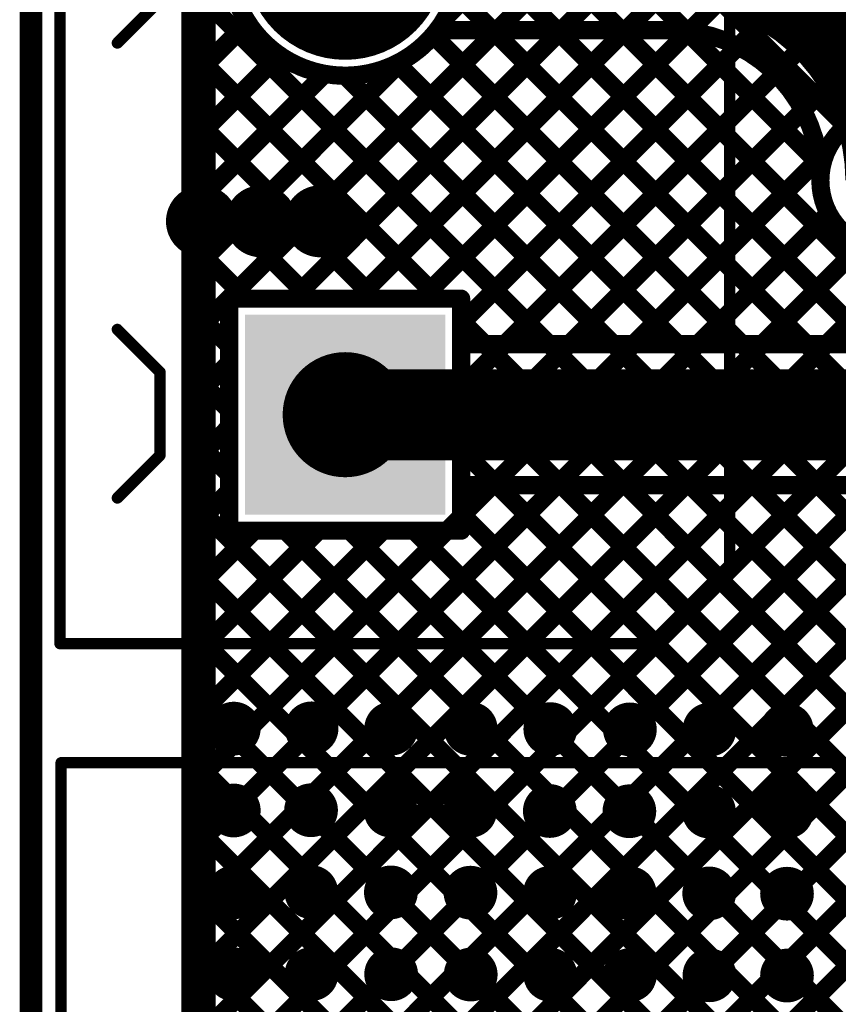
# Model space of a CAD drawing. Header units: millimetres. Extents: x 3.06 to 5.82, y 1.29 to 3.84.
# Tile 11 of 244: x 3.06 to 3.42, y 2.36 to 2.79. Entities that reach past the tile are written whole.
import ezdxf

# ---------------------------------------------------------------- set-up
doc = ezdxf.new("R2010")
doc.units = ezdxf.units.MM
doc.header["$MEASUREMENT"] = 0
for name, color, linetype in [('BottomLayer', 5, 'Continuous'), ('BottomSolder', 6, 'Continuous'), ('Mechanical13', 56, 'Continuous'), ('MultiLayer', 9, 'Continuous'), ('PadHoleLayer', 156, 'Continuous'), ('TopLayer', 1, 'Continuous'), ('TopOverlay', 2, 'Continuous'), ('TopSolder', 216, 'Continuous'), ('ViaHoleLayer', 16, 'Continuous')]:
    doc.layers.add(name, color=color, linetype=linetype)

# ---------------------------------------------------------------- blocks, each defined once
blk = doc.blocks.new('SMD_H______8')
at = {"layer": 'TopOverlay', "const_width": 0.005}
for points in [[(0.452, 0.661), (-0.477, 0.661)], [(0.452, 0.661), (0.452, 0.056)]]:
    blk.add_lwpolyline(points, dxfattribs=at)
at = {"layer": 'TopOverlay', "const_width": 0.0025}
blk.add_lwpolyline([(0.45075, 0.661, 1), (0.45325, 0.661, 1)], format="xyb", close=True, dxfattribs=at)
blk.add_lwpolyline([(0.45075, 0.661, 1), (0.45325, 0.661, 1)], format="xyb", close=True, dxfattribs=at)
blk = doc.blocks.new('T________B_____2P_66')
at = {"layer": 'BottomLayer', "const_width": 0.04}
blk.add_lwpolyline([(0.18, 0, 1), (0.22, 0, 1)], format="xyb", close=True, dxfattribs=at)
at = {"layer": 'BottomLayer'}
blk.add_solid([(-0.04, 0.04), (-0.04, -0.04), (0.04, 0.04), (0.04, -0.04)], dxfattribs=at)
at = {"layer": 'BottomSolder', "const_width": 0.044}
blk.add_lwpolyline([(0.178, 0, 1), (0.222, 0, 1)], format="xyb", close=True, dxfattribs=at)
at = {"layer": 'BottomSolder'}
blk.add_solid([(-0.044, 0.044), (-0.044, -0.044), (0.044, 0.044), (0.044, -0.044)], dxfattribs=at)
at = {"layer": 'MultiLayer', "const_width": 0.04}
blk.add_lwpolyline([(0.18, 0, 1), (0.22, 0, 1)], format="xyb", close=True, dxfattribs=at)
at = {"layer": 'MultiLayer'}
blk.add_solid([(-0.04, 0.04), (-0.04, -0.04), (0.04, 0.04), (0.04, -0.04)], dxfattribs=at)
at = {"layer": 'PadHoleLayer', "const_width": 0.0275}
for points in [[(-0.01375, 0, 1), (0.01375, 0, 1)], [(0.18625, 0, 1), (0.21375, 0, 1)]]:
    blk.add_lwpolyline(points, format="xyb", close=True, dxfattribs=at)
at = {"layer": 'TopLayer', "const_width": 0.04}
blk.add_lwpolyline([(0.18, 0, 1), (0.22, 0, 1)], format="xyb", close=True, dxfattribs=at)
at = {"layer": 'TopLayer'}
blk.add_solid([(-0.04, 0.04), (-0.04, -0.04), (0.04, 0.04), (0.04, -0.04)], dxfattribs=at)
at = {"layer": 'TopOverlay', "const_width": 0.005}
for points in [[(-0.10066, 0.12542), (-0.10066, -0.1384)], [(-0.10066, 0.12542), (0.29934, 0.12542)], [(0.29934, 0.12542), (0.29934, -0.1384)], [(-0.03661, 0.1002), (-0.01784, 0.08143)], [(0.03748, 0.1002), (0.01871, 0.08143)], [(0.16339, 0.1002), (0.18216, 0.08143)], [(0.23748, 0.1002), (0.21871, 0.08143)], [(-0.01784, 0.08143), (0.01871, 0.08143)], [(0.18216, 0.08143), (0.21871, 0.08143)], [(-0.10066, -0.1384), (-0.06992, -0.16914)], [(0.29934, -0.1384), (0.26861, -0.16914)], [(-0.06992, -0.16914), (0.26861, -0.16914)]]:
    blk.add_lwpolyline(points, dxfattribs=at)
at = {"layer": 'TopOverlay', "const_width": 0.0025}
for points in [[(-0.10191, 0.12542, 1), (-0.09941, 0.12542, 1)], [(-0.10191, 0.12542, 1), (-0.09941, 0.12542, 1)], [(0.29809, 0.12542, 1), (0.30059, 0.12542, 1)], [(0.29809, 0.12542, 1), (0.30059, 0.12542, 1)], [(-0.03786, 0.1002, 1), (-0.03536, 0.1002, 1)], [(0.03623, 0.1002, 1), (0.03873, 0.1002, 1)], [(0.16214, 0.1002, 1), (0.16464, 0.1002, 1)], [(0.23623, 0.1002, 1), (0.23873, 0.1002, 1)], [(-0.01909, 0.08143, 1), (-0.01659, 0.08143, 1)], [(-0.01909, 0.08143, 1), (-0.01659, 0.08143, 1)], [(0.01746, 0.08143, 1), (0.01996, 0.08143, 1)], [(0.01746, 0.08143, 1), (0.01996, 0.08143, 1)], [(0.18091, 0.08143, 1), (0.18341, 0.08143, 1)], [(0.18091, 0.08143, 1), (0.18341, 0.08143, 1)], [(0.21746, 0.08143, 1), (0.21996, 0.08143, 1)], [(0.21746, 0.08143, 1), (0.21996, 0.08143, 1)], [(-0.10191, -0.1384, 1), (-0.09941, -0.1384, 1)], [(-0.10191, -0.1384, 1), (-0.09941, -0.1384, 1)], [(0.29809, -0.1384, 1), (0.30059, -0.1384, 1)], [(0.29809, -0.1384, 1), (0.30059, -0.1384, 1)], [(-0.07117, -0.16914, 1), (-0.06867, -0.16914, 1)], [(-0.07117, -0.16914, 1), (-0.06867, -0.16914, 1)], [(0.26736, -0.16914, 1), (0.26986, -0.16914, 1)], [(0.26736, -0.16914, 1), (0.26986, -0.16914, 1)]]:
    blk.add_lwpolyline(points, format="xyb", close=True, dxfattribs=at)
at = {"layer": 'TopSolder', "const_width": 0.044}
blk.add_lwpolyline([(0.178, 0, 1), (0.222, 0, 1)], format="xyb", close=True, dxfattribs=at)
at = {"layer": 'TopSolder'}
blk.add_solid([(-0.044, 0.044), (-0.044, -0.044), (0.044, 0.044), (0.044, -0.044)], dxfattribs=at)

msp = doc.modelspace()

# ---------------------------------------------------------------- linework, layer by layer
at = {"layer": 'BottomLayer'}
for points, const_width in [([(3.133, 1.554), (3.133, 3.532)], 0.008), ([(3.24533, 2.79278), (3.79411, 3.34156)], 0.008), ([(3.133, 2.65217), (3.79406, 3.31322)], 0.008), ([(3.29954, 2.649), (3.944, 3.29346)], 0.008), ([(3.17812, 2.669), (3.79406, 3.28494)], 0.008), ([(3.252, 2.65803), (3.87586, 3.28189)], 0.008), ([(3.27125, 2.649), (3.90414, 3.28189)], 0.008), ([(3.2064, 2.669), (3.80015, 3.26275)], 0.008), ([(3.23468, 2.669), (3.81554, 3.24985)], 0.008), ([(3.133, 3.06126), (3.44226, 2.752)], 0.008), ([(3.133, 3.03297), (3.42116, 2.74482)], 0.008), ([(3.133, 3.00469), (3.4106, 2.72709)], 0.008), ([(3.133, 2.9764), (3.4604, 2.649)], 0.008), ([(3.25038, 2.83074), (3.43212, 2.649)], 0.008), ([(3.133, 2.79359), (3.15047, 2.81106)], 0.008), ([(3.133, 2.8067), (3.2907, 2.649)], 0.008), ([(3.24977, 2.80307), (3.40384, 2.649)], 0.008), ([(3.133, 2.76531), (3.15811, 2.79041)], 0.008), ([(3.23973, 2.78482), (3.37555, 2.649)], 0.008), ([(3.133, 2.77841), (3.24241, 2.669)], 0.008), ([(3.133, 2.73702), (3.17202, 2.77604)], 0.008), ([(3.133, 2.68045), (3.22622, 2.77367)], 0.008), ([(3.22386, 2.77241), (3.34727, 2.649)], 0.008), ([(3.133, 2.70874), (3.19205, 2.76779)], 0.008), ([(3.20098, 2.767), (3.31898, 2.649)], 0.008), ([(3.133, 2.75013), (3.21413, 2.669)], 0.008), ([(3.32782, 2.649), (3.41289, 2.73407)], 0.008), ([(3.133, 2.72185), (3.18585, 2.669)], 0.008), ([(3.35611, 2.649), (3.4136, 2.7065)], 0.008), ([(3.133, 2.69356), (3.15756, 2.669)], 0.008), ([(3.38439, 2.649), (3.42817, 2.69278)], 0.008), ([(3.41267, 2.649), (3.45367, 2.69)], 0.008), ([(3.15, 2.669), (3.252, 2.669)], 0.008), ([(3.15, 2.567), (3.15, 2.669)], 0.008), ([(3.252, 2.649), (3.252, 2.669)], 0.008), ([(3.133, 2.66528), (3.15, 2.64828)], 0.008), ([(3.252, 2.65941), (3.26241, 2.649)], 0.008), ([(3.252, 2.649), (3.68, 2.649)], 0.008), ([(3.133, 2.62388), (3.15, 2.64088)], 0.008), ([(3.133, 2.63699), (3.15, 2.61999)], 0.008), ([(3.201, 2.618), (3.68, 2.618)], 0.04), ([(3.133, 2.5956), (3.15, 2.6126)], 0.008), ([(3.133, 2.60871), (3.15, 2.59171)], 0.008), ([(3.133, 2.36933), (3.35067, 2.587)], 0.008), ([(3.133, 2.31276), (3.40724, 2.587)], 0.008), ([(3.133, 2.34104), (3.37896, 2.587)], 0.008), ([(3.133, 2.39761), (3.32239, 2.587)], 0.008), ([(3.133, 2.42589), (3.29411, 2.587)], 0.008), ([(3.133, 2.25619), (3.46381, 2.587)], 0.008), ([(3.133, 2.2279), (3.4921, 2.587)], 0.008), ([(3.133, 2.28447), (3.43553, 2.587)], 0.008), ([(3.133, 2.17134), (3.54866, 2.587)], 0.008), ([(3.133, 2.19962), (3.52038, 2.587)], 0.008), ([(3.133, 2.11477), (3.60523, 2.587)], 0.008), ([(3.133, 2.08648), (3.63352, 2.587)], 0.008), ([(3.133, 2.14305), (3.57695, 2.587)], 0.008), ([(3.252, 2.587), (3.68, 2.587)], 0.008), ([(3.252, 2.57318), (3.26582, 2.587)], 0.008), ([(3.252, 2.567), (3.252, 2.587)], 0.008), ([(3.26785, 2.587), (3.71446, 2.14039)], 0.008), ([(3.29613, 2.587), (3.7228, 2.16033)], 0.008), ([(3.32441, 2.587), (3.73365, 2.17776)], 0.008), ([(3.3527, 2.587), (3.74676, 2.19294)], 0.008), ([(3.38098, 2.587), (3.70407, 2.26391)], 0.008), ([(3.40927, 2.587), (3.703, 2.29327)], 0.008), ([(3.133, 2.56732), (3.15, 2.58432)], 0.008), ([(3.133, 2.58042), (3.70808, 2.00535)], 0.008), ([(3.24582, 2.567), (3.252, 2.57318)], 0.008), ([(3.252, 2.57456), (3.70923, 2.11733)], 0.008), ([(3.133, 2.51075), (3.18925, 2.567)], 0.008), ([(3.133, 2.53903), (3.16097, 2.567)], 0.008), ([(3.133, 2.45418), (3.24582, 2.567)], 0.008), ([(3.133, 2.48246), (3.21754, 2.567)], 0.008), ([(3.15, 2.567), (3.252, 2.567)], 0.008), ([(3.17471, 2.567), (3.70808, 2.03363)], 0.008), ([(3.20299, 2.567), (3.70808, 2.06192)], 0.008), ([(3.23128, 2.567), (3.70808, 2.0902)], 0.008), ([(3.133, 2.55214), (3.70808, 1.97706)], 0.008), ([(3.133, 2.52386), (3.70808, 1.94878)], 0.008), ([(3.133, 2.49557), (3.70808, 1.92049)], 0.008), ([(3.133, 2.46729), (3.70808, 1.89221)], 0.008), ([(3.133, 2.439), (3.70808, 1.86393)], 0.008), ([(3.133, 2.41072), (3.6424, 1.90132)], 0.008), ([(3.133, 2.38243), (3.62772, 1.88772)], 0.008)]:
    msp.add_lwpolyline(points, dxfattribs=dict(at, const_width=const_width))
for points, const_width in [([(3.252, 2.818, 1), (3.15, 2.818, 1)], 0.008), ([(3.131, 2.79359, 1), (3.135, 2.79359, 1)], 0.004), ([(3.24333, 2.79278, 1), (3.24733, 2.79278, 1)], 0.004), ([(3.15611, 2.79041, 1), (3.16011, 2.79041, 1)], 0.004), ([(3.23773, 2.78482, 1), (3.24173, 2.78482, 1)], 0.004), ([(3.131, 2.77841, 1), (3.135, 2.77841, 1)], 0.004), ([(3.17002, 2.77604, 1), (3.17402, 2.77604, 1)], 0.004), ([(3.22186, 2.77241, 1), (3.22586, 2.77241, 1)], 0.004), ([(3.22422, 2.77367, 1), (3.22822, 2.77367, 1)], 0.004), ([(3.19005, 2.76779, 1), (3.19405, 2.76779, 1)], 0.004), ([(3.19898, 2.767, 1), (3.20298, 2.767, 1)], 0.004), ([(3.131, 2.76531, 1), (3.135, 2.76531, 1)], 0.004), ([(3.131, 2.75013, 1), (3.135, 2.75013, 1)], 0.004), ([(3.41916, 2.74482, 1), (3.42316, 2.74482, 1)], 0.004), ([(3.131, 2.73702, 1), (3.135, 2.73702, 1)], 0.004), ([(3.41089, 2.73407, 1), (3.41489, 2.73407, 1)], 0.004), ([(3.4086, 2.72709, 1), (3.4126, 2.72709, 1)], 0.004), ([(3.131, 2.72185, 1), (3.135, 2.72185, 1)], 0.004), ([(3.13209, 2.703, 1), (3.14391, 2.703, 1)], 0.01181), ([(3.15809, 2.703, 1), (3.16991, 2.703, 1)], 0.01181), ([(3.18409, 2.703, 1), (3.19591, 2.703, 1)], 0.01181), ([(3.131, 2.70874, 1), (3.135, 2.70874, 1)], 0.004), ([(3.4116, 2.7065, 1), (3.4156, 2.7065, 1)], 0.004), ([(3.131, 2.69356, 1), (3.135, 2.69356, 1)], 0.004), ([(3.131, 2.68045, 1), (3.135, 2.68045, 1)], 0.004), ([(3.148, 2.669, 1), (3.152, 2.669, 1)], 0.004), ([(3.148, 2.669, 1), (3.152, 2.669, 1)], 0.004), ([(3.15556, 2.669, 1), (3.15956, 2.669, 1)], 0.004), ([(3.17612, 2.669, 1), (3.18012, 2.669, 1)], 0.004), ([(3.18385, 2.669, 1), (3.18785, 2.669, 1)], 0.004), ([(3.2044, 2.669, 1), (3.2084, 2.669, 1)], 0.004), ([(3.21213, 2.669, 1), (3.21613, 2.669, 1)], 0.004), ([(3.23268, 2.669, 1), (3.23668, 2.669, 1)], 0.004), ([(3.24041, 2.669, 1), (3.24441, 2.669, 1)], 0.004), ([(3.25, 2.669, 1), (3.254, 2.669, 1)], 0.004), ([(3.25, 2.669, 1), (3.254, 2.669, 1)], 0.004), ([(3.131, 2.66528, 1), (3.135, 2.66528, 1)], 0.004), ([(3.25, 2.65941, 1), (3.254, 2.65941, 1)], 0.004), ([(3.25, 2.65803, 1), (3.254, 2.65803, 1)], 0.004), ([(3.131, 2.65217, 1), (3.135, 2.65217, 1)], 0.004), ([(3.148, 2.64828, 1), (3.152, 2.64828, 1)], 0.004), ([(3.25, 2.649, 1), (3.254, 2.649, 1)], 0.004), ([(3.25, 2.649, 1), (3.254, 2.649, 1)], 0.004), ([(3.26041, 2.649, 1), (3.26441, 2.649, 1)], 0.004), ([(3.26925, 2.649, 1), (3.27325, 2.649, 1)], 0.004), ([(3.2887, 2.649, 1), (3.2927, 2.649, 1)], 0.004), ([(3.29754, 2.649, 1), (3.30154, 2.649, 1)], 0.004), ([(3.31698, 2.649, 1), (3.32098, 2.649, 1)], 0.004), ([(3.32582, 2.649, 1), (3.32982, 2.649, 1)], 0.004), ([(3.34527, 2.649, 1), (3.34927, 2.649, 1)], 0.004), ([(3.35411, 2.649, 1), (3.35811, 2.649, 1)], 0.004), ([(3.37355, 2.649, 1), (3.37755, 2.649, 1)], 0.004), ([(3.38239, 2.649, 1), (3.38639, 2.649, 1)], 0.004), ([(3.40184, 2.649, 1), (3.40584, 2.649, 1)], 0.004), ([(3.41067, 2.649, 1), (3.41467, 2.649, 1)], 0.004), ([(3.148, 2.64088, 1), (3.152, 2.64088, 1)], 0.004), ([(3.131, 2.63699, 1), (3.135, 2.63699, 1)], 0.004), ([(3.191, 2.618, 1), (3.211, 2.618, 1)], 0.02), ([(3.131, 2.62388, 1), (3.135, 2.62388, 1)], 0.004), ([(3.1955, 2.618, 1), (3.2065, 2.618, 1)], 0.011), ([(3.148, 2.61999, 1), (3.152, 2.61999, 1)], 0.004), ([(3.2055, 2.608, 1), (3.2165, 2.608, 1)], 0.011), ([(3.148, 2.6126, 1), (3.152, 2.6126, 1)], 0.004), ([(3.131, 2.60871, 1), (3.135, 2.60871, 1)], 0.004), ([(3.131, 2.5956, 1), (3.135, 2.5956, 1)], 0.004), ([(3.148, 2.59171, 1), (3.152, 2.59171, 1)], 0.004), ([(3.25, 2.587, 1), (3.254, 2.587, 1)], 0.004), ([(3.25, 2.587, 1), (3.254, 2.587, 1)], 0.004), ([(3.26382, 2.587, 1), (3.26782, 2.587, 1)], 0.004), ([(3.26585, 2.587, 1), (3.26985, 2.587, 1)], 0.004), ([(3.29211, 2.587, 1), (3.29611, 2.587, 1)], 0.004), ([(3.29413, 2.587, 1), (3.29813, 2.587, 1)], 0.004), ([(3.32039, 2.587, 1), (3.32439, 2.587, 1)], 0.004), ([(3.32241, 2.587, 1), (3.32641, 2.587, 1)], 0.004), ([(3.34867, 2.587, 1), (3.35267, 2.587, 1)], 0.004), ([(3.3507, 2.587, 1), (3.3547, 2.587, 1)], 0.004), ([(3.37696, 2.587, 1), (3.38096, 2.587, 1)], 0.004), ([(3.37898, 2.587, 1), (3.38298, 2.587, 1)], 0.004), ([(3.40524, 2.587, 1), (3.40924, 2.587, 1)], 0.004), ([(3.40727, 2.587, 1), (3.41127, 2.587, 1)], 0.004), ([(3.131, 2.58042, 1), (3.135, 2.58042, 1)], 0.004), ([(3.148, 2.58432, 1), (3.152, 2.58432, 1)], 0.004), ([(3.25, 2.57456, 1), (3.254, 2.57456, 1)], 0.004), ([(3.25, 2.57318, 1), (3.254, 2.57318, 1)], 0.004), ([(3.25, 2.57318, 1), (3.254, 2.57318, 1)], 0.004), ([(3.131, 2.56732, 1), (3.135, 2.56732, 1)], 0.004), ([(3.148, 2.567, 1), (3.152, 2.567, 1)], 0.004), ([(3.148, 2.567, 1), (3.152, 2.567, 1)], 0.004), ([(3.15897, 2.567, 1), (3.16297, 2.567, 1)], 0.004), ([(3.17271, 2.567, 1), (3.17671, 2.567, 1)], 0.004), ([(3.18725, 2.567, 1), (3.19125, 2.567, 1)], 0.004), ([(3.20099, 2.567, 1), (3.20499, 2.567, 1)], 0.004), ([(3.21554, 2.567, 1), (3.21954, 2.567, 1)], 0.004), ([(3.22928, 2.567, 1), (3.23328, 2.567, 1)], 0.004), ([(3.24382, 2.567, 1), (3.24782, 2.567, 1)], 0.004), ([(3.24382, 2.567, 1), (3.24782, 2.567, 1)], 0.004), ([(3.25, 2.567, 1), (3.254, 2.567, 1)], 0.004), ([(3.25, 2.567, 1), (3.254, 2.567, 1)], 0.004), ([(3.131, 2.55214, 1), (3.135, 2.55214, 1)], 0.004), ([(3.131, 2.53903, 1), (3.135, 2.53903, 1)], 0.004), ([(3.131, 2.52386, 1), (3.135, 2.52386, 1)], 0.004), ([(3.131, 2.51075, 1), (3.135, 2.51075, 1)], 0.004), ([(3.131, 2.49557, 1), (3.135, 2.49557, 1)], 0.004), ([(3.14609, 2.48, 1), (3.15791, 2.48, 1)], 0.01181), ([(3.18031, 2.48012, 1), (3.19213, 2.48012, 1)], 0.01181), ([(3.21531, 2.48001, 1), (3.22713, 2.48001, 1)], 0.01181), ([(3.25031, 2.47989, 1), (3.26213, 2.47989, 1)], 0.01181), ([(3.28531, 2.47978, 1), (3.29713, 2.47978, 1)], 0.01181), ([(3.32031, 2.47967, 1), (3.33213, 2.47967, 1)], 0.01181), ([(3.35531, 2.47956, 1), (3.36713, 2.47956, 1)], 0.01181), ([(3.38931, 2.47944, 1), (3.40112, 2.47944, 1)], 0.01181), ([(3.131, 2.48246, 1), (3.135, 2.48246, 1)], 0.004), ([(3.131, 2.46729, 1), (3.135, 2.46729, 1)], 0.004), ([(3.131, 2.45418, 1), (3.135, 2.45418, 1)], 0.004), ([(3.14609, 2.444, 1), (3.15791, 2.444, 1)], 0.01181), ([(3.18009, 2.44412, 1), (3.1919, 2.44412, 1)], 0.01181), ([(3.21509, 2.44401, 1), (3.2269, 2.44401, 1)], 0.01181), ([(3.25009, 2.44389, 1), (3.2619, 2.44389, 1)], 0.01181), ([(3.28509, 2.44378, 1), (3.2969, 2.44378, 1)], 0.01181), ([(3.32009, 2.44367, 1), (3.3319, 2.44367, 1)], 0.01181), ([(3.35509, 2.44356, 1), (3.3669, 2.44356, 1)], 0.01181), ([(3.38931, 2.44344, 1), (3.40112, 2.44344, 1)], 0.01181), ([(3.131, 2.439, 1), (3.135, 2.439, 1)], 0.004), ([(3.131, 2.42589, 1), (3.135, 2.42589, 1)], 0.004), ([(3.14598, 2.408, 1), (3.15779, 2.408, 1)], 0.01181), ([(3.1802, 2.40812, 1), (3.19201, 2.40812, 1)], 0.01181), ([(3.2152, 2.40801, 1), (3.22701, 2.40801, 1)], 0.01181), ([(3.2502, 2.40789, 1), (3.26201, 2.40789, 1)], 0.01181), ([(3.2852, 2.40778, 1), (3.29701, 2.40778, 1)], 0.01181), ([(3.3202, 2.40767, 1), (3.33201, 2.40767, 1)], 0.01181), ([(3.3552, 2.40756, 1), (3.36701, 2.40756, 1)], 0.01181), ([(3.38942, 2.40744, 1), (3.40123, 2.40744, 1)], 0.01181), ([(3.131, 2.41072, 1), (3.135, 2.41072, 1)], 0.004), ([(3.131, 2.39761, 1), (3.135, 2.39761, 1)], 0.004), ([(3.131, 2.38243, 1), (3.135, 2.38243, 1)], 0.004), ([(3.14598, 2.372, 1), (3.15779, 2.372, 1)], 0.01181), ([(3.18031, 2.37212, 1), (3.19213, 2.37212, 1)], 0.01181), ([(3.21531, 2.37201, 1), (3.22713, 2.37201, 1)], 0.01181), ([(3.25031, 2.37189, 1), (3.26213, 2.37189, 1)], 0.01181), ([(3.28531, 2.37178, 1), (3.29713, 2.37178, 1)], 0.01181), ([(3.32031, 2.37167, 1), (3.33213, 2.37167, 1)], 0.01181), ([(3.35531, 2.37156, 1), (3.36713, 2.37156, 1)], 0.01181), ([(3.38942, 2.37144, 1), (3.40123, 2.37144, 1)], 0.01181), ([(3.131, 2.36933, 1), (3.135, 2.36933, 1)], 0.004)]:
    msp.add_lwpolyline(points, format="xyb", close=True, dxfattribs=dict(at, const_width=const_width))
for points, const_width in [([(3.441, 2.69, -1), (3.441, 2.752)], 0.008), ([(3.211, 2.608, -0.414214), (3.201, 2.618)], 0.022)]:
    msp.add_lwpolyline(points, format="xyb", dxfattribs=dict(at, const_width=const_width))
at = {"layer": 'BottomSolder', "const_width": 0.01581}
for points in [[(3.13009, 2.703, 1), (3.14591, 2.703, 1)], [(3.15609, 2.703, 1), (3.17191, 2.703, 1)], [(3.18209, 2.703, 1), (3.19791, 2.703, 1)]]:
    msp.add_lwpolyline(points, format="xyb", close=True, dxfattribs=at)
at = {"layer": 'Mechanical13', "const_width": 0.01}
msp.add_lwpolyline([(3.06284, 1.52328), (3.06284, 3.57903)], dxfattribs=at)
at = {"layer": 'MultiLayer', "const_width": 0.01181}
for points in [[(3.13209, 2.703, 1), (3.14391, 2.703, 1)], [(3.15809, 2.703, 1), (3.16991, 2.703, 1)], [(3.18409, 2.703, 1), (3.19591, 2.703, 1)], [(3.14609, 2.48, 1), (3.15791, 2.48, 1)], [(3.18031, 2.48012, 1), (3.19213, 2.48012, 1)], [(3.21531, 2.48001, 1), (3.22713, 2.48001, 1)], [(3.25031, 2.47989, 1), (3.26213, 2.47989, 1)], [(3.28531, 2.47978, 1), (3.29713, 2.47978, 1)], [(3.32031, 2.47967, 1), (3.33213, 2.47967, 1)], [(3.35531, 2.47956, 1), (3.36713, 2.47956, 1)], [(3.38931, 2.47944, 1), (3.40112, 2.47944, 1)], [(3.14609, 2.444, 1), (3.15791, 2.444, 1)], [(3.18009, 2.44412, 1), (3.1919, 2.44412, 1)], [(3.21509, 2.44401, 1), (3.2269, 2.44401, 1)], [(3.25009, 2.44389, 1), (3.2619, 2.44389, 1)], [(3.28509, 2.44378, 1), (3.2969, 2.44378, 1)], [(3.32009, 2.44367, 1), (3.3319, 2.44367, 1)], [(3.35509, 2.44356, 1), (3.3669, 2.44356, 1)], [(3.38931, 2.44344, 1), (3.40112, 2.44344, 1)], [(3.14598, 2.408, 1), (3.15779, 2.408, 1)], [(3.1802, 2.40812, 1), (3.19201, 2.40812, 1)], [(3.2152, 2.40801, 1), (3.22701, 2.40801, 1)], [(3.2502, 2.40789, 1), (3.26201, 2.40789, 1)], [(3.2852, 2.40778, 1), (3.29701, 2.40778, 1)], [(3.3202, 2.40767, 1), (3.33201, 2.40767, 1)], [(3.3552, 2.40756, 1), (3.36701, 2.40756, 1)], [(3.38942, 2.40744, 1), (3.40123, 2.40744, 1)], [(3.14598, 2.372, 1), (3.15779, 2.372, 1)], [(3.18031, 2.37212, 1), (3.19213, 2.37212, 1)], [(3.21531, 2.37201, 1), (3.22713, 2.37201, 1)], [(3.25031, 2.37189, 1), (3.26213, 2.37189, 1)], [(3.28531, 2.37178, 1), (3.29713, 2.37178, 1)], [(3.32031, 2.37167, 1), (3.33213, 2.37167, 1)], [(3.35531, 2.37156, 1), (3.36713, 2.37156, 1)], [(3.38942, 2.37144, 1), (3.40123, 2.37144, 1)]]:
    msp.add_lwpolyline(points, format="xyb", close=True, dxfattribs=at)
at = {"layer": 'TopLayer', "const_width": 0.008}
for points in [[(3.14, 1.566), (3.14, 3.544)], [(3.14, 2.7997), (3.537, 2.4027)], [(3.14, 2.77231), (3.15811, 2.79041)], [(3.14, 2.65917), (3.26783, 2.787)], [(3.17812, 2.669), (3.29612, 2.787)], [(3.2064, 2.669), (3.3244, 2.787)], [(3.23468, 2.669), (3.35218, 2.78649)], [(3.23973, 2.78482), (3.537, 2.48755)], [(3.2415, 2.787), (3.344, 2.787)], [(3.26584, 2.787), (3.537, 2.51584)], [(3.29412, 2.787), (3.537, 2.54412)], [(3.3224, 2.787), (3.537, 2.5724)], [(3.35107, 2.78662), (3.40962, 2.72807)], [(3.252, 2.65803), (3.37384, 2.77987)], [(3.14, 2.74402), (3.17202, 2.77604)], [(3.14, 2.68745), (3.22622, 2.77367)], [(3.14, 2.77141), (3.24241, 2.669)], [(3.22386, 2.77241), (3.537, 2.45927)], [(3.14, 2.71574), (3.19205, 2.76779)], [(3.20098, 2.767), (3.537, 2.43098)], [(3.252, 2.62975), (3.39029, 2.76804)], [(3.252, 2.60146), (3.40236, 2.75182)], [(3.14, 2.34804), (3.537, 2.74504)], [(3.14, 2.74313), (3.21413, 2.669)], [(3.252, 2.57318), (3.40931, 2.73049)], [(3.14, 2.31976), (3.537, 2.71676)], [(3.14, 2.71485), (3.18585, 2.669)], [(3.14, 2.43289), (3.4136, 2.7065)], [(3.14, 2.37633), (3.46093, 2.69726)], [(3.14, 2.40461), (3.42817, 2.69278)], [(3.14, 2.29147), (3.537, 2.68847)], [(3.14, 2.68656), (3.15756, 2.669)], [(3.15, 2.669), (3.252, 2.669)], [(3.15, 2.567), (3.15, 2.669)], [(3.252, 2.567), (3.252, 2.669)], [(3.14, 2.26319), (3.537, 2.66019)], [(3.14, 2.65828), (3.15, 2.64828)], [(3.252, 2.65941), (3.537, 2.37441)], [(3.14, 2.63088), (3.15, 2.64088)], [(3.14, 2.2349), (3.537, 2.6319)], [(3.14, 2.62999), (3.15, 2.61999)], [(3.252, 2.63113), (3.537, 2.34613)], [(3.14, 2.6026), (3.15, 2.6126)], [(3.14, 2.20662), (3.537, 2.60362)], [(3.14, 2.60171), (3.15, 2.59171)], [(3.252, 2.60285), (3.537, 2.31785)], [(3.14, 2.57432), (3.15, 2.58432)], [(3.14, 2.17834), (3.537, 2.57534)], [(3.14, 2.57342), (3.537, 2.17642)], [(3.24582, 2.567), (3.252, 2.57318)], [(3.252, 2.57456), (3.537, 2.28956)], [(3.14, 2.54603), (3.16097, 2.567)], [(3.14, 2.51775), (3.18925, 2.567)], [(3.14, 2.46118), (3.24582, 2.567)], [(3.14, 2.48946), (3.21754, 2.567)], [(3.15, 2.567), (3.252, 2.567)], [(3.17471, 2.567), (3.537, 2.20471)], [(3.20299, 2.567), (3.537, 2.23299)], [(3.23128, 2.567), (3.537, 2.26128)], [(3.14, 2.15005), (3.537, 2.54705)], [(3.14, 2.54514), (3.537, 2.14814)], [(3.14, 2.12177), (3.537, 2.51877)], [(3.14, 2.51686), (3.537, 2.11986)], [(3.14, 2.09348), (3.537, 2.49048)], [(3.14, 2.48857), (3.537, 2.09157)], [(3.14, 2.46029), (3.537, 2.06329)], [(3.14, 2.432), (3.537, 2.035)], [(3.14, 2.40372), (3.537, 2.00672)], [(3.14, 2.37543), (3.537, 1.97843)]]:
    msp.add_lwpolyline(points, dxfattribs=at)
at = {"layer": 'TopLayer'}
for points, const_width in [([(3.2415, 2.787, -2.951513), (3.2415, 2.849)], 0.008), ([(3.344, 2.849, -0.414214), (3.472, 2.721)], 0.008), ([(3.344, 2.818, -0.414214), (3.441, 2.721)], 0.04), ([(3.344, 2.787, -0.414214), (3.41, 2.721)], 0.008), ([(3.472, 2.721, -1), (3.41, 2.721)], 0.008)]:
    msp.add_lwpolyline(points, format="xyb", dxfattribs=dict(at, const_width=const_width))
for points, const_width in [([(3.15611, 2.79041, 1), (3.16011, 2.79041, 1)], 0.004), ([(3.23773, 2.78482, 1), (3.24173, 2.78482, 1)], 0.004), ([(3.2395, 2.787, 1), (3.2435, 2.787, 1)], 0.004), ([(3.2395, 2.787, 1), (3.2435, 2.787, 1)], 0.004), ([(3.26384, 2.787, 1), (3.26784, 2.787, 1)], 0.004), ([(3.26583, 2.787, 1), (3.26983, 2.787, 1)], 0.004), ([(3.29212, 2.787, 1), (3.29612, 2.787, 1)], 0.004), ([(3.29412, 2.787, 1), (3.29812, 2.787, 1)], 0.004), ([(3.3204, 2.787, 1), (3.3244, 2.787, 1)], 0.004), ([(3.3224, 2.787, 1), (3.3264, 2.787, 1)], 0.004), ([(3.342, 2.787, 1), (3.346, 2.787, 1)], 0.004), ([(3.342, 2.787, 1), (3.346, 2.787, 1)], 0.004), ([(3.34907, 2.78662, 1), (3.35307, 2.78662, 1)], 0.004), ([(3.35018, 2.78649, 1), (3.35418, 2.78649, 1)], 0.004), ([(3.37184, 2.77987, 1), (3.37584, 2.77987, 1)], 0.004), ([(3.17002, 2.77604, 1), (3.17402, 2.77604, 1)], 0.004), ([(3.138, 2.77231, 1), (3.142, 2.77231, 1)], 0.004), ([(3.138, 2.77141, 1), (3.142, 2.77141, 1)], 0.004), ([(3.22186, 2.77241, 1), (3.22586, 2.77241, 1)], 0.004), ([(3.22422, 2.77367, 1), (3.22822, 2.77367, 1)], 0.004), ([(3.19005, 2.76779, 1), (3.19405, 2.76779, 1)], 0.004), ([(3.19898, 2.767, 1), (3.20298, 2.767, 1)], 0.004), ([(3.38829, 2.76804, 1), (3.39229, 2.76804, 1)], 0.004), ([(3.40036, 2.75182, 1), (3.40436, 2.75182, 1)], 0.004), ([(3.138, 2.74402, 1), (3.142, 2.74402, 1)], 0.004), ([(3.138, 2.74313, 1), (3.142, 2.74313, 1)], 0.004), ([(3.40731, 2.73049, 1), (3.41131, 2.73049, 1)], 0.004), ([(3.40762, 2.72807, 1), (3.41162, 2.72807, 1)], 0.004), ([(3.408, 2.721, 1), (3.412, 2.721, 1)], 0.004), ([(3.408, 2.721, 1), (3.412, 2.721, 1)], 0.004), ([(3.138, 2.71574, 1), (3.142, 2.71574, 1)], 0.004), ([(3.138, 2.71485, 1), (3.142, 2.71485, 1)], 0.004), ([(3.13209, 2.703, 1), (3.14391, 2.703, 1)], 0.01181), ([(3.15809, 2.703, 1), (3.16991, 2.703, 1)], 0.01181), ([(3.18409, 2.703, 1), (3.19591, 2.703, 1)], 0.01181), ([(3.4116, 2.7065, 1), (3.4156, 2.7065, 1)], 0.004), ([(3.138, 2.68745, 1), (3.142, 2.68745, 1)], 0.004), ([(3.138, 2.68656, 1), (3.142, 2.68656, 1)], 0.004), ([(3.148, 2.669, 1), (3.152, 2.669, 1)], 0.004), ([(3.148, 2.669, 1), (3.152, 2.669, 1)], 0.004), ([(3.15556, 2.669, 1), (3.15956, 2.669, 1)], 0.004), ([(3.17612, 2.669, 1), (3.18012, 2.669, 1)], 0.004), ([(3.18385, 2.669, 1), (3.18785, 2.669, 1)], 0.004), ([(3.2044, 2.669, 1), (3.2084, 2.669, 1)], 0.004), ([(3.21213, 2.669, 1), (3.21613, 2.669, 1)], 0.004), ([(3.23268, 2.669, 1), (3.23668, 2.669, 1)], 0.004), ([(3.24041, 2.669, 1), (3.24441, 2.669, 1)], 0.004), ([(3.25, 2.669, 1), (3.254, 2.669, 1)], 0.004), ([(3.25, 2.669, 1), (3.254, 2.669, 1)], 0.004), ([(3.138, 2.65917, 1), (3.142, 2.65917, 1)], 0.004), ([(3.138, 2.65828, 1), (3.142, 2.65828, 1)], 0.004), ([(3.25, 2.65941, 1), (3.254, 2.65941, 1)], 0.004), ([(3.25, 2.65803, 1), (3.254, 2.65803, 1)], 0.004), ([(3.148, 2.64828, 1), (3.152, 2.64828, 1)], 0.004), ([(3.148, 2.64088, 1), (3.152, 2.64088, 1)], 0.004), ([(3.138, 2.63088, 1), (3.142, 2.63088, 1)], 0.004), ([(3.138, 2.62999, 1), (3.142, 2.62999, 1)], 0.004), ([(3.25, 2.63113, 1), (3.254, 2.63113, 1)], 0.004), ([(3.25, 2.62975, 1), (3.254, 2.62975, 1)], 0.004), ([(3.148, 2.61999, 1), (3.152, 2.61999, 1)], 0.004), ([(3.148, 2.6126, 1), (3.152, 2.6126, 1)], 0.004), ([(3.138, 2.6026, 1), (3.142, 2.6026, 1)], 0.004), ([(3.138, 2.60171, 1), (3.142, 2.60171, 1)], 0.004), ([(3.25, 2.60285, 1), (3.254, 2.60285, 1)], 0.004), ([(3.25, 2.60146, 1), (3.254, 2.60146, 1)], 0.004), ([(3.148, 2.59171, 1), (3.152, 2.59171, 1)], 0.004), ([(3.148, 2.58432, 1), (3.152, 2.58432, 1)], 0.004), ([(3.138, 2.57432, 1), (3.142, 2.57432, 1)], 0.004), ([(3.138, 2.57342, 1), (3.142, 2.57342, 1)], 0.004), ([(3.25, 2.57456, 1), (3.254, 2.57456, 1)], 0.004), ([(3.25, 2.57318, 1), (3.254, 2.57318, 1)], 0.004), ([(3.25, 2.57318, 1), (3.254, 2.57318, 1)], 0.004), ([(3.148, 2.567, 1), (3.152, 2.567, 1)], 0.004), ([(3.148, 2.567, 1), (3.152, 2.567, 1)], 0.004), ([(3.15897, 2.567, 1), (3.16297, 2.567, 1)], 0.004), ([(3.17271, 2.567, 1), (3.17671, 2.567, 1)], 0.004), ([(3.18725, 2.567, 1), (3.19125, 2.567, 1)], 0.004), ([(3.20099, 2.567, 1), (3.20499, 2.567, 1)], 0.004), ([(3.21554, 2.567, 1), (3.21954, 2.567, 1)], 0.004), ([(3.22928, 2.567, 1), (3.23328, 2.567, 1)], 0.004), ([(3.24382, 2.567, 1), (3.24782, 2.567, 1)], 0.004), ([(3.24382, 2.567, 1), (3.24782, 2.567, 1)], 0.004), ([(3.25, 2.567, 1), (3.254, 2.567, 1)], 0.004), ([(3.25, 2.567, 1), (3.254, 2.567, 1)], 0.004), ([(3.138, 2.54603, 1), (3.142, 2.54603, 1)], 0.004), ([(3.138, 2.54514, 1), (3.142, 2.54514, 1)], 0.004), ([(3.138, 2.51775, 1), (3.142, 2.51775, 1)], 0.004), ([(3.138, 2.51686, 1), (3.142, 2.51686, 1)], 0.004), ([(3.138, 2.48946, 1), (3.142, 2.48946, 1)], 0.004), ([(3.138, 2.48857, 1), (3.142, 2.48857, 1)], 0.004), ([(3.14609, 2.48, 1), (3.15791, 2.48, 1)], 0.01181), ([(3.18031, 2.48012, 1), (3.19213, 2.48012, 1)], 0.01181), ([(3.21531, 2.48001, 1), (3.22713, 2.48001, 1)], 0.01181), ([(3.25031, 2.47989, 1), (3.26213, 2.47989, 1)], 0.01181), ([(3.28531, 2.47978, 1), (3.29713, 2.47978, 1)], 0.01181), ([(3.32031, 2.47967, 1), (3.33213, 2.47967, 1)], 0.01181), ([(3.35531, 2.47956, 1), (3.36713, 2.47956, 1)], 0.01181), ([(3.38931, 2.47944, 1), (3.40112, 2.47944, 1)], 0.01181), ([(3.138, 2.46118, 1), (3.142, 2.46118, 1)], 0.004), ([(3.138, 2.46029, 1), (3.142, 2.46029, 1)], 0.004), ([(3.14609, 2.444, 1), (3.15791, 2.444, 1)], 0.01181), ([(3.18009, 2.44412, 1), (3.1919, 2.44412, 1)], 0.01181), ([(3.21509, 2.44401, 1), (3.2269, 2.44401, 1)], 0.01181), ([(3.25009, 2.44389, 1), (3.2619, 2.44389, 1)], 0.01181), ([(3.28509, 2.44378, 1), (3.2969, 2.44378, 1)], 0.01181), ([(3.32009, 2.44367, 1), (3.3319, 2.44367, 1)], 0.01181), ([(3.35509, 2.44356, 1), (3.3669, 2.44356, 1)], 0.01181), ([(3.38931, 2.44344, 1), (3.40112, 2.44344, 1)], 0.01181), ([(3.138, 2.43289, 1), (3.142, 2.43289, 1)], 0.004), ([(3.138, 2.432, 1), (3.142, 2.432, 1)], 0.004), ([(3.14598, 2.408, 1), (3.15779, 2.408, 1)], 0.01181), ([(3.1802, 2.40812, 1), (3.19201, 2.40812, 1)], 0.01181), ([(3.2152, 2.40801, 1), (3.22701, 2.40801, 1)], 0.01181), ([(3.2502, 2.40789, 1), (3.26201, 2.40789, 1)], 0.01181), ([(3.2852, 2.40778, 1), (3.29701, 2.40778, 1)], 0.01181), ([(3.3202, 2.40767, 1), (3.33201, 2.40767, 1)], 0.01181), ([(3.3552, 2.40756, 1), (3.36701, 2.40756, 1)], 0.01181), ([(3.38942, 2.40744, 1), (3.40123, 2.40744, 1)], 0.01181), ([(3.138, 2.40461, 1), (3.142, 2.40461, 1)], 0.004), ([(3.138, 2.40372, 1), (3.142, 2.40372, 1)], 0.004), ([(3.14598, 2.372, 1), (3.15779, 2.372, 1)], 0.01181), ([(3.18031, 2.37212, 1), (3.19213, 2.37212, 1)], 0.01181), ([(3.21531, 2.37201, 1), (3.22713, 2.37201, 1)], 0.01181), ([(3.25031, 2.37189, 1), (3.26213, 2.37189, 1)], 0.01181), ([(3.28531, 2.37178, 1), (3.29713, 2.37178, 1)], 0.01181), ([(3.32031, 2.37167, 1), (3.33213, 2.37167, 1)], 0.01181), ([(3.35531, 2.37156, 1), (3.36713, 2.37156, 1)], 0.01181), ([(3.38942, 2.37144, 1), (3.40123, 2.37144, 1)], 0.01181), ([(3.138, 2.37633, 1), (3.142, 2.37633, 1)], 0.004), ([(3.138, 2.37543, 1), (3.142, 2.37543, 1)], 0.004)]:
    msp.add_lwpolyline(points, format="xyb", close=True, dxfattribs=dict(at, const_width=const_width))
at = {"layer": 'TopSolder', "const_width": 0.01581}
for points in [[(3.13009, 2.703, 1), (3.14591, 2.703, 1)], [(3.15609, 2.703, 1), (3.17191, 2.703, 1)], [(3.18209, 2.703, 1), (3.19791, 2.703, 1)]]:
    msp.add_lwpolyline(points, format="xyb", close=True, dxfattribs=at)
at = {"layer": 'ViaHoleLayer', "const_width": 0.00787}
for points in [[(3.13406, 2.703, 1), (3.14194, 2.703, 1)], [(3.16006, 2.703, 1), (3.16794, 2.703, 1)], [(3.18606, 2.703, 1), (3.19394, 2.703, 1)], [(3.14806, 2.48, 1), (3.15594, 2.48, 1)], [(3.18228, 2.48012, 1), (3.19016, 2.48012, 1)], [(3.21728, 2.48001, 1), (3.22516, 2.48001, 1)], [(3.25228, 2.47989, 1), (3.26016, 2.47989, 1)], [(3.28728, 2.47978, 1), (3.29516, 2.47978, 1)], [(3.32228, 2.47967, 1), (3.33016, 2.47967, 1)], [(3.35728, 2.47956, 1), (3.36516, 2.47956, 1)], [(3.39128, 2.47944, 1), (3.39915, 2.47944, 1)], [(3.14806, 2.444, 1), (3.15594, 2.444, 1)], [(3.18206, 2.44412, 1), (3.18993, 2.44412, 1)], [(3.21706, 2.44401, 1), (3.22493, 2.44401, 1)], [(3.25206, 2.44389, 1), (3.25993, 2.44389, 1)], [(3.28706, 2.44378, 1), (3.29493, 2.44378, 1)], [(3.32206, 2.44367, 1), (3.32993, 2.44367, 1)], [(3.35706, 2.44356, 1), (3.36493, 2.44356, 1)], [(3.39128, 2.44344, 1), (3.39915, 2.44344, 1)], [(3.14795, 2.408, 1), (3.15583, 2.408, 1)], [(3.18217, 2.40812, 1), (3.19005, 2.40812, 1)], [(3.21717, 2.40801, 1), (3.22505, 2.40801, 1)], [(3.25217, 2.40789, 1), (3.26005, 2.40789, 1)], [(3.28717, 2.40778, 1), (3.29505, 2.40778, 1)], [(3.32217, 2.40767, 1), (3.33005, 2.40767, 1)], [(3.35717, 2.40756, 1), (3.36505, 2.40756, 1)], [(3.39139, 2.40744, 1), (3.39927, 2.40744, 1)], [(3.14795, 2.372, 1), (3.15583, 2.372, 1)], [(3.18228, 2.37212, 1), (3.19016, 2.37212, 1)], [(3.21728, 2.37201, 1), (3.22516, 2.37201, 1)], [(3.25228, 2.37189, 1), (3.26016, 2.37189, 1)], [(3.28728, 2.37178, 1), (3.29516, 2.37178, 1)], [(3.32228, 2.37167, 1), (3.33016, 2.37167, 1)], [(3.35728, 2.37156, 1), (3.36516, 2.37156, 1)], [(3.39139, 2.37144, 1), (3.39927, 2.37144, 1)]]:
    msp.add_lwpolyline(points, format="xyb", close=True, dxfattribs=at)

# ---------------------------------------------------------------- block references
at = {"rotation": 90}
for name, p in [('T________B_____2P_66', (3.201, 2.618)), ('SMD_H______8', (3.73708, 2.013))]:
    msp.add_blockref(name, p, dxfattribs=at)

doc.saveas('drawing.dxf')
